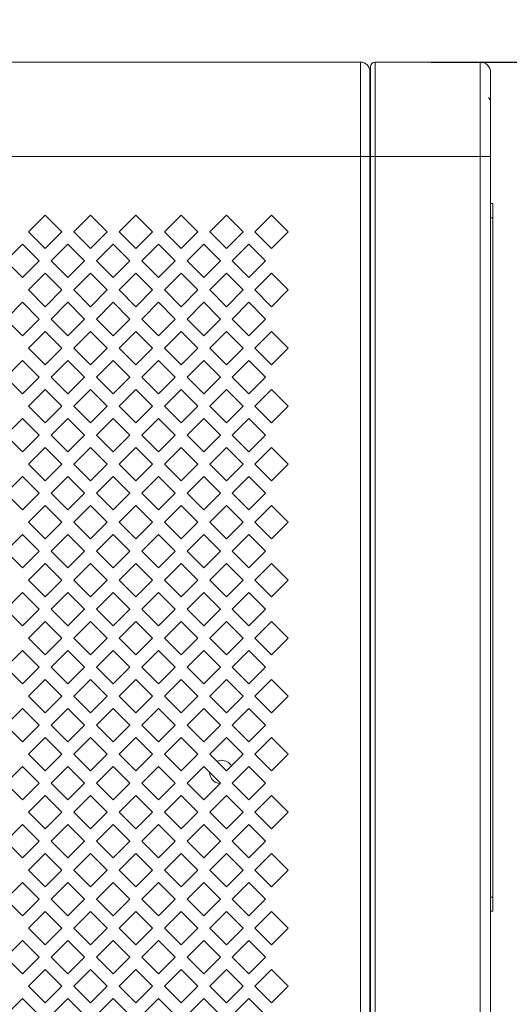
# Model space of a CAD drawing. Header units: millimetres. Extents: x 38 to 253, y 25 to 200.
# Tile 66 of 71: x 68 to 75, y 164 to 178. Entities that reach past the tile are written whole.
import ezdxf

# ---------------------------------------------------------------- set-up
doc = ezdxf.new("R2010")
doc.units = ezdxf.units.MM
doc.layers.add('DIMENSIONS', color=7, linetype='Continuous')
doc.styles.add('SLDTEXTSTYLE0', font='TXT', dxfattribs={"width": 0.75})
doc.dimstyles.new('SLDDIMSTYLE4', dxfattribs={"dimtxt": 3.175, "dimasz": 3.175, "dimexe": 0, "dimexo": 0.0625, "dimgap": 0.79375, "dimtad": 1, "dimdec": 1, "dimlfac": 15, "dimrnd": 1e-09, "dimzin": 12, "dimdsep": 46, "dimtxsty": 'SLDTEXTSTYLE0', "dimsah": 1, "dimcen": 0.09, "dimadec": 0, "dimazin": 3, "dimtfac": 1, "dimtdec": 1, "dimtofl": 0, "dimtmove": 0, "dimatfit": 3, "dimfxl": 1, "dimfrac": 2, "dimtolj": 1, "dimtzin": 12, "dimarcsym": 0})
doc.dimstyles.new('SLDDIMSTYLE5', dxfattribs={"dimtxt": 3.175, "dimasz": 3.175, "dimexe": 0, "dimexo": 0.0625, "dimgap": 0.79375, "dimtad": 1, "dimdec": 0, "dimlfac": 15, "dimrnd": 1e-09, "dimzin": 12, "dimdsep": 46, "dimtxsty": 'SLDTEXTSTYLE0', "dimsah": 1, "dimcen": 0.09, "dimadec": 0, "dimazin": 3, "dimtfac": 1, "dimtdec": 0, "dimtofl": 0, "dimtmove": 0, "dimatfit": 3, "dimfxl": 1, "dimfrac": 2, "dimtolj": 1, "dimtzin": 12, "dimarcsym": 0})

# ---------------------------------------------------------------- blocks, each defined once
blk = doc.blocks.new('_D_18')
at = {"layer": 'DIMENSIONS'}
for p, q in [((38.058, 178.429), (38.058, 182.964)), ((74.971, 178.429), (74.971, 182.964)), ((74.971, 181.964), (38.058, 181.964))]:
    blk.add_line(p, q, dxfattribs=at)
for points in [[(38.058, 181.964), (41.233, 181.475), (41.233, 182.452)], [(74.971, 181.964), (71.796, 182.452), (71.796, 181.475)]]:
    blk.add_solid(points, dxfattribs=at)
at = {"layer": 'DIMENSIONS', "insert": (52.995, 186.057), "char_height": 3.175, "attachment_point": 1, "style": 'SLDTEXTSTYLE0'}
blk.add_mtext('554', dxfattribs=at)
blk = doc.blocks.new('_D_19')
at = {"layer": 'DIMENSIONS'}
for p, q in [((74.131, 177.576), (84.317, 177.576)), ((83.317, 83.876), (83.317, 177.576)), ((74.131, 83.876), (84.317, 83.876))]:
    blk.add_line(p, q, dxfattribs=at)
for points in [[(83.317, 177.576), (82.828, 174.401), (83.805, 174.401)], [(83.317, 83.876), (83.805, 87.051), (82.828, 87.051)]]:
    blk.add_solid(points, dxfattribs=at)
at = {"layer": 'DIMENSIONS', "insert": (79.224, 124.276), "char_height": 3.175, "attachment_point": 1, "rotation": 90, "style": 'SLDTEXTSTYLE0'}
blk.add_mtext('1405.5', dxfattribs=at)

msp = doc.modelspace()

# ---------------------------------------------------------------- linework, layer by layer
at = {"color": 7, "linetype": 'Continuous', "lineweight": 15}
for p, q in [((73.13091, 177.57622), (39.89757, 177.57622)), ((73.13091, 176.24288), (73.13091, 177.57622)), ((74.82357, 177.57622), (73.33771, 177.57622)), ((73.33771, 177.57622), (73.33771, 176.24288)), ((74.82357, 177.57622), (74.82357, 176.24288)), ((73.27091, 177.50942), (73.27091, 176.24288)), ((73.26424, 177.27621), (73.27091, 177.27621)), ((73.26201, 176.90117), (73.27091, 176.91167)), ((73.27091, 176.70742), (73.26348, 176.71605)), ((73.13091, 176.24288), (39.89757, 176.24288)), ((73.26424, 176.24288), (73.13091, 176.24288)), ((73.13091, 85.20955), (73.13091, 176.24288)), ((73.26424, 176.27622), (73.27091, 176.27622)), ((73.26424, 85.20955), (73.26424, 176.24288)), ((73.27091, 176.24288), (73.27091, 85.20955)), ((73.33771, 85.20955), (73.33771, 176.24288)), ((73.33771, 176.24288), (74.82357, 176.24288)), ((74.82357, 176.24288), (74.82357, 85.20955)), ((74.97091, 176.24288), (74.82357, 176.24288)), ((74.97091, 176.27259), (74.97091, 176.24288)), ((74.97091, 85.20955), (74.97091, 176.24288)), ((75.00424, 175.57621), (74.97091, 175.57621)), ((75.00424, 175.37622), (75.00424, 175.57621)), ((68.43854, 175.17622), (68.67424, 175.41192)), ((68.67424, 175.41192), (68.90994, 175.17622)), ((69.07854, 175.17622), (69.31424, 175.41192)), ((69.31424, 175.41192), (69.54994, 175.17622)), ((69.71854, 175.17622), (69.95424, 175.41192)), ((69.95424, 175.41192), (70.18994, 175.17622)), ((70.35854, 175.17622), (70.59424, 175.41192)), ((70.59424, 175.41192), (70.82994, 175.17622)), ((70.99854, 175.17622), (71.23424, 175.41192)), ((71.23424, 175.41192), (71.46994, 175.17622)), ((71.63854, 175.17622), (71.87424, 175.41192)), ((71.87424, 175.41192), (72.10994, 175.17622)), ((74.97091, 175.37622), (75.00424, 175.37622)), ((75.00424, 165.77621), (75.00424, 175.37622)), ((75.00507, 175.21511), (75.00424, 175.21511)), ((68.67424, 174.94051), (68.43854, 175.17622)), ((68.90994, 175.17622), (68.67424, 174.94051)), ((69.31424, 174.94051), (69.07854, 175.17622)), ((69.54994, 175.17622), (69.31424, 174.94051)), ((69.95424, 174.94051), (69.71854, 175.17622)), ((70.18994, 175.17622), (69.95424, 174.94051)), ((70.59424, 174.94051), (70.35854, 175.17622)), ((70.82994, 175.17622), (70.59424, 174.94051)), ((71.23424, 174.94051), (70.99854, 175.17622)), ((71.46994, 175.17622), (71.23424, 174.94051)), ((71.87424, 174.94051), (71.63854, 175.17622)), ((72.10994, 175.17622), (71.87424, 174.94051)), ((75.00424, 175.06814), (75.00507, 175.06814)), ((68.11854, 174.76622), (68.35424, 175.00192)), ((68.35424, 175.00192), (68.58994, 174.76622)), ((68.75854, 174.76622), (68.99424, 175.00192)), ((68.99424, 175.00192), (69.22994, 174.76622)), ((69.39854, 174.76622), (69.63424, 175.00192)), ((69.63424, 175.00192), (69.86994, 174.76622)), ((70.03854, 174.76622), (70.27424, 175.00192)), ((70.27424, 175.00192), (70.50994, 174.76622)), ((70.67854, 174.76622), (70.91424, 175.00192)), ((70.91424, 175.00192), (71.14994, 174.76622)), ((71.31854, 174.76622), (71.55424, 175.00192)), ((71.55424, 175.00192), (71.78994, 174.76622)), ((68.35424, 174.53051), (68.11854, 174.76622)), ((68.58994, 174.76622), (68.35424, 174.53051)), ((68.99424, 174.53051), (68.75854, 174.76622)), ((69.22994, 174.76622), (68.99424, 174.53051)), ((69.63424, 174.53051), (69.39854, 174.76622)), ((69.86994, 174.76622), (69.63424, 174.53051)), ((70.27424, 174.53051), (70.03854, 174.76622)), ((70.50994, 174.76622), (70.27424, 174.53051)), ((70.91424, 174.53051), (70.67854, 174.76622)), ((71.14994, 174.76622), (70.91424, 174.53051)), ((71.55424, 174.53051), (71.31854, 174.76622)), ((71.78994, 174.76622), (71.55424, 174.53051)), ((68.43854, 174.35622), (68.67424, 174.59192)), ((68.67424, 174.59192), (68.90994, 174.35622)), ((69.07854, 174.35622), (69.31424, 174.59192)), ((69.31424, 174.59192), (69.54994, 174.35622)), ((69.71854, 174.35622), (69.95424, 174.59192)), ((69.95424, 174.59192), (70.18994, 174.35622)), ((70.35854, 174.35622), (70.59424, 174.59192)), ((70.59424, 174.59192), (70.82994, 174.35622)), ((70.99854, 174.35622), (71.23424, 174.59192)), ((71.23424, 174.59192), (71.46994, 174.35622)), ((71.63854, 174.35622), (71.87424, 174.59192)), ((71.87424, 174.59192), (72.10994, 174.35622)), ((68.67424, 174.12051), (68.43854, 174.35622)), ((68.90994, 174.35622), (68.67424, 174.12051)), ((69.31424, 174.12051), (69.07854, 174.35622)), ((69.54994, 174.35622), (69.31424, 174.12051)), ((69.95424, 174.12051), (69.71854, 174.35622)), ((70.18994, 174.35622), (69.95424, 174.12051)), ((70.59424, 174.12051), (70.35854, 174.35622)), ((70.82994, 174.35622), (70.59424, 174.12051)), ((71.23424, 174.12051), (70.99854, 174.35622)), ((71.46994, 174.35622), (71.23424, 174.12051)), ((71.87424, 174.12051), (71.63854, 174.35622)), ((72.10994, 174.35622), (71.87424, 174.12051)), ((68.11854, 173.94621), (68.35424, 174.18192)), ((68.35424, 174.18192), (68.58994, 173.94621)), ((68.75854, 173.94621), (68.99424, 174.18192)), ((68.99424, 174.18192), (69.22994, 173.94621)), ((69.39854, 173.94621), (69.63424, 174.18192)), ((69.63424, 174.18192), (69.86994, 173.94621)), ((70.03854, 173.94621), (70.27424, 174.18192)), ((70.27424, 174.18192), (70.50994, 173.94621)), ((70.67854, 173.94621), (70.91424, 174.18192)), ((70.91424, 174.18192), (71.14994, 173.94621)), ((71.31854, 173.94621), (71.55424, 174.18192)), ((71.55424, 174.18192), (71.78994, 173.94621)), ((68.35424, 173.71051), (68.11854, 173.94621)), ((68.58994, 173.94621), (68.35424, 173.71051)), ((68.99424, 173.71051), (68.75854, 173.94621)), ((69.22994, 173.94621), (68.99424, 173.71051)), ((69.63424, 173.71051), (69.39854, 173.94621)), ((69.86994, 173.94621), (69.63424, 173.71051)), ((70.27424, 173.71051), (70.03854, 173.94621)), ((70.50994, 173.94621), (70.27424, 173.71051)), ((70.91424, 173.71051), (70.67854, 173.94621)), ((71.14994, 173.94621), (70.91424, 173.71051)), ((71.55424, 173.71051), (71.31854, 173.94621)), ((71.78994, 173.94621), (71.55424, 173.71051)), ((68.43854, 173.53621), (68.67424, 173.77192)), ((68.67424, 173.77192), (68.90994, 173.53621)), ((69.07854, 173.53621), (69.31424, 173.77192)), ((69.31424, 173.77192), (69.54994, 173.53621)), ((69.71854, 173.53621), (69.95424, 173.77192)), ((69.95424, 173.77192), (70.18994, 173.53621)), ((70.35854, 173.53621), (70.59424, 173.77192)), ((70.59424, 173.77192), (70.82994, 173.53621)), ((70.99854, 173.53621), (71.23424, 173.77192)), ((71.23424, 173.77192), (71.46994, 173.53621)), ((71.63854, 173.53621), (71.87424, 173.77192)), ((71.87424, 173.77192), (72.10994, 173.53621)), ((68.67424, 173.30051), (68.43854, 173.53621)), ((68.90994, 173.53621), (68.67424, 173.30051)), ((69.31424, 173.30051), (69.07854, 173.53621)), ((69.54994, 173.53621), (69.31424, 173.30051)), ((69.95424, 173.30051), (69.71854, 173.53621)), ((70.18994, 173.53621), (69.95424, 173.30051)), ((70.59424, 173.30051), (70.35854, 173.53621)), ((70.82994, 173.53621), (70.59424, 173.30051)), ((71.23424, 173.30051), (70.99854, 173.53621)), ((71.46994, 173.53621), (71.23424, 173.30051)), ((71.87424, 173.30051), (71.63854, 173.53621)), ((72.10994, 173.53621), (71.87424, 173.30051)), ((68.11854, 173.12621), (68.35424, 173.36192)), ((68.35424, 173.36192), (68.58994, 173.12621)), ((68.75854, 173.12621), (68.99424, 173.36192)), ((68.99424, 173.36192), (69.22994, 173.12621)), ((69.39854, 173.12621), (69.63424, 173.36192)), ((69.63424, 173.36192), (69.86994, 173.12621)), ((70.03854, 173.12621), (70.27424, 173.36192)), ((70.27424, 173.36192), (70.50994, 173.12621)), ((70.67854, 173.12621), (70.91424, 173.36192)), ((70.91424, 173.36192), (71.14994, 173.12621)), ((71.31854, 173.12621), (71.55424, 173.36192)), ((71.55424, 173.36192), (71.78994, 173.12621)), ((68.35424, 172.89051), (68.11854, 173.12621)), ((68.58994, 173.12621), (68.35424, 172.89051)), ((68.99424, 172.89051), (68.75854, 173.12621)), ((69.22994, 173.12621), (68.99424, 172.89051)), ((69.63424, 172.89051), (69.39854, 173.12621)), ((69.86994, 173.12621), (69.63424, 172.89051)), ((70.27424, 172.89051), (70.03854, 173.12621)), ((70.50994, 173.12621), (70.27424, 172.89051)), ((70.91424, 172.89051), (70.67854, 173.12621)), ((71.14994, 173.12621), (70.91424, 172.89051)), ((71.55424, 172.89051), (71.31854, 173.12621)), ((71.78994, 173.12621), (71.55424, 172.89051)), ((68.43854, 172.71622), (68.67424, 172.95192)), ((68.67424, 172.95192), (68.90994, 172.71622)), ((69.07854, 172.71622), (69.31424, 172.95192)), ((69.31424, 172.95192), (69.54994, 172.71622)), ((69.71854, 172.71622), (69.95424, 172.95192)), ((69.95424, 172.95192), (70.18994, 172.71622)), ((70.35854, 172.71622), (70.59424, 172.95192)), ((70.59424, 172.95192), (70.82994, 172.71622)), ((70.99854, 172.71622), (71.23424, 172.95192)), ((71.23424, 172.95192), (71.46994, 172.71622)), ((71.63854, 172.71622), (71.87424, 172.95192)), ((71.87424, 172.95192), (72.10994, 172.71622)), ((68.67424, 172.48051), (68.43854, 172.71622)), ((68.90994, 172.71622), (68.67424, 172.48051)), ((69.31424, 172.48051), (69.07854, 172.71622)), ((69.54994, 172.71622), (69.31424, 172.48051)), ((69.95424, 172.48051), (69.71854, 172.71622)), ((70.18994, 172.71622), (69.95424, 172.48051)), ((70.59424, 172.48051), (70.35854, 172.71622)), ((70.82994, 172.71622), (70.59424, 172.48051)), ((71.23424, 172.48051), (70.99854, 172.71622)), ((71.46994, 172.71622), (71.23424, 172.48051)), ((71.87424, 172.48051), (71.63854, 172.71622)), ((72.10994, 172.71622), (71.87424, 172.48051)), ((68.11854, 172.30622), (68.35424, 172.54192)), ((68.35424, 172.54192), (68.58994, 172.30622)), ((68.75854, 172.30622), (68.99424, 172.54192)), ((68.99424, 172.54192), (69.22994, 172.30622)), ((69.39854, 172.30622), (69.63424, 172.54192)), ((69.63424, 172.54192), (69.86994, 172.30622)), ((70.03854, 172.30622), (70.27424, 172.54192)), ((70.27424, 172.54192), (70.50994, 172.30622)), ((70.67854, 172.30622), (70.91424, 172.54192)), ((70.91424, 172.54192), (71.14994, 172.30622)), ((71.31854, 172.30622), (71.55424, 172.54192)), ((71.55424, 172.54192), (71.78994, 172.30622)), ((68.35424, 172.07051), (68.11854, 172.30622)), ((68.58994, 172.30622), (68.35424, 172.07051)), ((68.99424, 172.07051), (68.75854, 172.30622)), ((69.22994, 172.30622), (68.99424, 172.07051)), ((69.63424, 172.07051), (69.39854, 172.30622)), ((69.86994, 172.30622), (69.63424, 172.07051)), ((70.27424, 172.07051), (70.03854, 172.30622)), ((70.50994, 172.30622), (70.27424, 172.07051)), ((70.91424, 172.07051), (70.67854, 172.30622)), ((71.14994, 172.30622), (70.91424, 172.07051)), ((71.55424, 172.07051), (71.31854, 172.30622)), ((71.78994, 172.30622), (71.55424, 172.07051)), ((68.43854, 171.89622), (68.67424, 172.13192)), ((68.67424, 172.13192), (68.90994, 171.89622)), ((69.07854, 171.89622), (69.31424, 172.13192)), ((69.31424, 172.13192), (69.54994, 171.89622)), ((69.71854, 171.89622), (69.95424, 172.13192)), ((69.95424, 172.13192), (70.18994, 171.89622)), ((70.35854, 171.89622), (70.59424, 172.13192)), ((70.59424, 172.13192), (70.82994, 171.89622)), ((70.99854, 171.89622), (71.23424, 172.13192)), ((71.23424, 172.13192), (71.46994, 171.89622)), ((71.63854, 171.89622), (71.87424, 172.13192)), ((71.87424, 172.13192), (72.10994, 171.89622)), ((68.67424, 171.66051), (68.43854, 171.89622)), ((68.90994, 171.89622), (68.67424, 171.66051)), ((69.31424, 171.66051), (69.07854, 171.89622)), ((69.54994, 171.89622), (69.31424, 171.66051)), ((69.95424, 171.66051), (69.71854, 171.89622)), ((70.18994, 171.89622), (69.95424, 171.66051)), ((70.59424, 171.66051), (70.35854, 171.89622)), ((70.82994, 171.89622), (70.59424, 171.66051)), ((71.23424, 171.66051), (70.99854, 171.89622)), ((71.46994, 171.89622), (71.23424, 171.66051)), ((71.87424, 171.66051), (71.63854, 171.89622)), ((72.10994, 171.89622), (71.87424, 171.66051)), ((68.11854, 171.48622), (68.35424, 171.72192)), ((68.35424, 171.72192), (68.58994, 171.48622)), ((68.75854, 171.48622), (68.99424, 171.72192)), ((68.99424, 171.72192), (69.22994, 171.48622)), ((69.39854, 171.48622), (69.63424, 171.72192)), ((69.63424, 171.72192), (69.86994, 171.48622)), ((70.03854, 171.48622), (70.27424, 171.72192)), ((70.27424, 171.72192), (70.50994, 171.48622)), ((70.67854, 171.48622), (70.91424, 171.72192)), ((70.91424, 171.72192), (71.14994, 171.48622)), ((71.31854, 171.48622), (71.55424, 171.72192)), ((71.55424, 171.72192), (71.78994, 171.48622)), ((68.35424, 171.25052), (68.11854, 171.48622)), ((68.58994, 171.48622), (68.35424, 171.25052)), ((68.99424, 171.25052), (68.75854, 171.48622)), ((69.22994, 171.48622), (68.99424, 171.25052)), ((69.63424, 171.25052), (69.39854, 171.48622)), ((69.86994, 171.48622), (69.63424, 171.25052)), ((70.27424, 171.25052), (70.03854, 171.48622)), ((70.50994, 171.48622), (70.27424, 171.25052)), ((70.91424, 171.25052), (70.67854, 171.48622)), ((71.14994, 171.48622), (70.91424, 171.25052)), ((71.55424, 171.25052), (71.31854, 171.48622)), ((71.78994, 171.48622), (71.55424, 171.25052)), ((68.43854, 171.07622), (68.67424, 171.31192)), ((68.67424, 171.31192), (68.90994, 171.07622)), ((69.07854, 171.07622), (69.31424, 171.31192)), ((69.31424, 171.31192), (69.54994, 171.07622)), ((69.71854, 171.07622), (69.95424, 171.31192)), ((69.95424, 171.31192), (70.18994, 171.07622)), ((70.35854, 171.07622), (70.59424, 171.31192)), ((70.59424, 171.31192), (70.82994, 171.07622)), ((70.99854, 171.07622), (71.23424, 171.31192)), ((71.23424, 171.31192), (71.46994, 171.07622)), ((71.63854, 171.07622), (71.87424, 171.31192)), ((71.87424, 171.31192), (72.10994, 171.07622)), ((68.67424, 170.84051), (68.43854, 171.07622)), ((68.90994, 171.07622), (68.67424, 170.84051)), ((69.31424, 170.84051), (69.07854, 171.07622)), ((69.54994, 171.07622), (69.31424, 170.84051)), ((69.95424, 170.84051), (69.71854, 171.07622)), ((70.18994, 171.07622), (69.95424, 170.84051)), ((70.59424, 170.84051), (70.35854, 171.07622)), ((70.82994, 171.07622), (70.59424, 170.84051)), ((71.23424, 170.84051), (70.99854, 171.07622)), ((71.46994, 171.07622), (71.23424, 170.84051)), ((71.87424, 170.84051), (71.63854, 171.07622)), ((72.10994, 171.07622), (71.87424, 170.84051)), ((68.11854, 170.66621), (68.35424, 170.90192)), ((68.35424, 170.90192), (68.58994, 170.66621)), ((68.75854, 170.66621), (68.99424, 170.90192)), ((68.99424, 170.90192), (69.22994, 170.66621)), ((69.39854, 170.66621), (69.63424, 170.90192)), ((69.63424, 170.90192), (69.86994, 170.66621)), ((70.03854, 170.66621), (70.27424, 170.90192)), ((70.27424, 170.90192), (70.50994, 170.66621)), ((70.67854, 170.66621), (70.91424, 170.90192)), ((70.91424, 170.90192), (71.14994, 170.66621)), ((71.31854, 170.66621), (71.55424, 170.90192)), ((71.55424, 170.90192), (71.78994, 170.66621)), ((68.35424, 170.43051), (68.11854, 170.66621)), ((68.58994, 170.66621), (68.35424, 170.43051)), ((68.99424, 170.43051), (68.75854, 170.66621)), ((69.22994, 170.66621), (68.99424, 170.43051)), ((69.63424, 170.43051), (69.39854, 170.66621)), ((69.86994, 170.66621), (69.63424, 170.43051)), ((70.27424, 170.43051), (70.03854, 170.66621)), ((70.50994, 170.66621), (70.27424, 170.43051)), ((70.91424, 170.43051), (70.67854, 170.66621)), ((71.14994, 170.66621), (70.91424, 170.43051)), ((71.55424, 170.43051), (71.31854, 170.66621)), ((71.78994, 170.66621), (71.55424, 170.43051)), ((68.43854, 170.25621), (68.67424, 170.49192)), ((68.67424, 170.49192), (68.90994, 170.25621)), ((69.07854, 170.25621), (69.31424, 170.49192)), ((69.31424, 170.49192), (69.54994, 170.25621)), ((69.71854, 170.25621), (69.95424, 170.49192)), ((69.95424, 170.49192), (70.18994, 170.25621)), ((70.35854, 170.25621), (70.59424, 170.49192)), ((70.59424, 170.49192), (70.82994, 170.25621)), ((70.99854, 170.25621), (71.23424, 170.49192)), ((71.23424, 170.49192), (71.46994, 170.25621)), ((71.63854, 170.25621), (71.87424, 170.49192)), ((71.87424, 170.49192), (72.10994, 170.25621)), ((68.67424, 170.02051), (68.43854, 170.25621)), ((68.90994, 170.25621), (68.67424, 170.02051)), ((69.31424, 170.02051), (69.07854, 170.25621)), ((69.54994, 170.25621), (69.31424, 170.02051)), ((69.95424, 170.02051), (69.71854, 170.25621)), ((70.18994, 170.25621), (69.95424, 170.02051)), ((70.59424, 170.02051), (70.35854, 170.25621)), ((70.82994, 170.25621), (70.59424, 170.02051)), ((71.23424, 170.02051), (70.99854, 170.25621)), ((71.46994, 170.25621), (71.23424, 170.02051)), ((71.87424, 170.02051), (71.63854, 170.25621)), ((72.10994, 170.25621), (71.87424, 170.02051)), ((68.11854, 169.84621), (68.35424, 170.08192)), ((68.35424, 170.08192), (68.58994, 169.84621)), ((68.75854, 169.84621), (68.99424, 170.08192)), ((68.99424, 170.08192), (69.22994, 169.84621)), ((69.39854, 169.84621), (69.63424, 170.08192)), ((69.63424, 170.08192), (69.86994, 169.84621)), ((70.03854, 169.84621), (70.27424, 170.08192)), ((70.27424, 170.08192), (70.50994, 169.84621)), ((70.67854, 169.84621), (70.91424, 170.08192)), ((70.91424, 170.08192), (71.14994, 169.84621)), ((71.31854, 169.84621), (71.55424, 170.08192)), ((71.55424, 170.08192), (71.78994, 169.84621)), ((68.35424, 169.61051), (68.11854, 169.84621)), ((68.58994, 169.84621), (68.35424, 169.61051)), ((68.99424, 169.61051), (68.75854, 169.84621)), ((69.22994, 169.84621), (68.99424, 169.61051)), ((69.63424, 169.61051), (69.39854, 169.84621)), ((69.86994, 169.84621), (69.63424, 169.61051)), ((70.27424, 169.61051), (70.03854, 169.84621)), ((70.50994, 169.84621), (70.27424, 169.61051)), ((70.91424, 169.61051), (70.67854, 169.84621)), ((71.14994, 169.84621), (70.91424, 169.61051)), ((71.55424, 169.61051), (71.31854, 169.84621)), ((71.78994, 169.84621), (71.55424, 169.61051)), ((68.43854, 169.43622), (68.67424, 169.67192)), ((68.67424, 169.67192), (68.90994, 169.43622)), ((69.07854, 169.43622), (69.31424, 169.67192)), ((69.31424, 169.67192), (69.54994, 169.43622)), ((69.71854, 169.43622), (69.95424, 169.67192)), ((69.95424, 169.67192), (70.18994, 169.43622)), ((70.35854, 169.43622), (70.59424, 169.67192)), ((70.59424, 169.67192), (70.82994, 169.43622)), ((70.99854, 169.43622), (71.23424, 169.67192)), ((71.23424, 169.67192), (71.46994, 169.43622)), ((71.63854, 169.43622), (71.87424, 169.67192)), ((71.87424, 169.67192), (72.10994, 169.43622)), ((68.67424, 169.20051), (68.43854, 169.43622)), ((68.90994, 169.43622), (68.67424, 169.20051)), ((69.31424, 169.20051), (69.07854, 169.43622)), ((69.54994, 169.43622), (69.31424, 169.20051)), ((69.95424, 169.20051), (69.71854, 169.43622)), ((70.18994, 169.43622), (69.95424, 169.20051)), ((70.59424, 169.20051), (70.35854, 169.43622)), ((70.82994, 169.43622), (70.59424, 169.20051)), ((71.23424, 169.20051), (70.99854, 169.43622)), ((71.46994, 169.43622), (71.23424, 169.20051)), ((71.87424, 169.20051), (71.63854, 169.43622)), ((72.10994, 169.43622), (71.87424, 169.20051)), ((68.11854, 169.02622), (68.35424, 169.26192)), ((68.35424, 169.26192), (68.58994, 169.02622)), ((68.75854, 169.02622), (68.99424, 169.26192)), ((68.99424, 169.26192), (69.22994, 169.02622)), ((69.39854, 169.02622), (69.63424, 169.26192)), ((69.63424, 169.26192), (69.86994, 169.02622)), ((70.03854, 169.02622), (70.27424, 169.26192)), ((70.27424, 169.26192), (70.50994, 169.02622)), ((70.67854, 169.02622), (70.91424, 169.26192)), ((70.91424, 169.26192), (71.14994, 169.02622)), ((71.31854, 169.02622), (71.55424, 169.26192)), ((71.55424, 169.26192), (71.78994, 169.02622)), ((68.35424, 168.79051), (68.11854, 169.02622)), ((68.58994, 169.02622), (68.35424, 168.79051)), ((68.99424, 168.79051), (68.75854, 169.02622)), ((69.22994, 169.02622), (68.99424, 168.79051)), ((69.63424, 168.79051), (69.39854, 169.02622)), ((69.86994, 169.02622), (69.63424, 168.79051)), ((70.27424, 168.79051), (70.03854, 169.02622)), ((70.50994, 169.02622), (70.27424, 168.79051)), ((70.91424, 168.79051), (70.67854, 169.02622)), ((71.14994, 169.02622), (70.91424, 168.79051)), ((71.55424, 168.79051), (71.31854, 169.02622)), ((71.78994, 169.02622), (71.55424, 168.79051)), ((68.43854, 168.61622), (68.67424, 168.85192)), ((68.67424, 168.85192), (68.90994, 168.61622)), ((69.07854, 168.61622), (69.31424, 168.85192)), ((69.31424, 168.85192), (69.54994, 168.61622)), ((69.71854, 168.61622), (69.95424, 168.85192)), ((69.95424, 168.85192), (70.18994, 168.61622)), ((70.35854, 168.61622), (70.59424, 168.85192)), ((70.59424, 168.85192), (70.82994, 168.61622)), ((70.99854, 168.61622), (71.23424, 168.85192)), ((71.23424, 168.85192), (71.46994, 168.61622)), ((71.63854, 168.61622), (71.87424, 168.85192)), ((71.87424, 168.85192), (72.10994, 168.61622)), ((68.67424, 168.38051), (68.43854, 168.61622)), ((68.90994, 168.61622), (68.67424, 168.38051)), ((69.31424, 168.38051), (69.07854, 168.61622)), ((69.54994, 168.61622), (69.31424, 168.38051)), ((69.95424, 168.38051), (69.71854, 168.61622)), ((70.18994, 168.61622), (69.95424, 168.38051)), ((70.59424, 168.38051), (70.35854, 168.61622)), ((70.82994, 168.61622), (70.59424, 168.38051)), ((71.23424, 168.38051), (70.99854, 168.61622)), ((71.46994, 168.61622), (71.23424, 168.38051)), ((71.87424, 168.38051), (71.63854, 168.61622)), ((72.10994, 168.61622), (71.87424, 168.38051)), ((68.11854, 168.20622), (68.35424, 168.44192)), ((68.35424, 168.44192), (68.58994, 168.20622)), ((68.75854, 168.20622), (68.99424, 168.44192)), ((68.99424, 168.44192), (69.22994, 168.20622)), ((69.39854, 168.20622), (69.63424, 168.44192)), ((69.63424, 168.44192), (69.86994, 168.20622)), ((70.03854, 168.20622), (70.27424, 168.44192)), ((70.27424, 168.44192), (70.50994, 168.20622)), ((70.67854, 168.20622), (70.91424, 168.44192)), ((70.91424, 168.44192), (71.14994, 168.20622)), ((71.31854, 168.20622), (71.55424, 168.44192)), ((71.55424, 168.44192), (71.78994, 168.20622)), ((68.35424, 167.97052), (68.11854, 168.20622)), ((68.58994, 168.20622), (68.35424, 167.97052)), ((68.99424, 167.97052), (68.75854, 168.20622)), ((69.22994, 168.20622), (68.99424, 167.97052)), ((69.63424, 167.97052), (69.39854, 168.20622)), ((69.86994, 168.20622), (69.63424, 167.97052)), ((70.27424, 167.97052), (70.03854, 168.20622)), ((70.50994, 168.20622), (70.27424, 167.97052)), ((70.91424, 167.97052), (70.67854, 168.20622)), ((71.14994, 168.20622), (70.91424, 167.97052)), ((71.55424, 167.97052), (71.31854, 168.20622)), ((71.78994, 168.20622), (71.55424, 167.97052)), ((68.43854, 167.79622), (68.67424, 168.03192)), ((68.67424, 168.03192), (68.90994, 167.79622)), ((69.07854, 167.79622), (69.31424, 168.03192)), ((69.31424, 168.03192), (69.54994, 167.79622)), ((69.71854, 167.79622), (69.95424, 168.03192)), ((69.95424, 168.03192), (70.18994, 167.79622)), ((70.35854, 167.79622), (70.59424, 168.03192)), ((70.59424, 168.03192), (70.82994, 167.79622)), ((70.99854, 167.79622), (71.23424, 168.03192)), ((71.23424, 168.03192), (71.46994, 167.79622)), ((71.63854, 167.79622), (71.87424, 168.03192)), ((71.87424, 168.03192), (72.10994, 167.79622)), ((68.67424, 167.56051), (68.43854, 167.79622)), ((68.90994, 167.79622), (68.67424, 167.56051)), ((69.31424, 167.56051), (69.07854, 167.79622)), ((69.54994, 167.79622), (69.31424, 167.56051)), ((69.95424, 167.56051), (69.71854, 167.79622)), ((70.18994, 167.79622), (69.95424, 167.56051)), ((70.59424, 167.56051), (70.35854, 167.79622)), ((70.82994, 167.79622), (70.59424, 167.56051)), ((71.23424, 167.56051), (70.99854, 167.79622)), ((71.46994, 167.79622), (71.23424, 167.56051)), ((71.87424, 167.56051), (71.63854, 167.79622)), ((72.10994, 167.79622), (71.87424, 167.56051)), ((68.11854, 167.38621), (68.35424, 167.62192)), ((68.35424, 167.62192), (68.58994, 167.38621)), ((68.75854, 167.38621), (68.99424, 167.62192)), ((68.99424, 167.62192), (69.22994, 167.38621)), ((69.39854, 167.38621), (69.63424, 167.62192)), ((69.63424, 167.62192), (69.86994, 167.38621)), ((70.03854, 167.38621), (70.27424, 167.62192)), ((70.27424, 167.62192), (70.50994, 167.38621)), ((70.67854, 167.38621), (70.91424, 167.62192)), ((70.91424, 167.62192), (71.14994, 167.38621)), ((71.31854, 167.38621), (71.55424, 167.62192)), ((71.55424, 167.62192), (71.78994, 167.38621)), ((68.35424, 167.15051), (68.11854, 167.38621)), ((68.58994, 167.38621), (68.35424, 167.15051)), ((68.99424, 167.15051), (68.75854, 167.38621)), ((69.22994, 167.38621), (68.99424, 167.15051)), ((69.63424, 167.15051), (69.39854, 167.38621)), ((69.86994, 167.38621), (69.63424, 167.15051)), ((70.27424, 167.15051), (70.03854, 167.38621)), ((70.50994, 167.38621), (70.27424, 167.15051)), ((70.91424, 167.15051), (70.67854, 167.38621)), ((71.14994, 167.38621), (70.91424, 167.15051)), ((71.55424, 167.15051), (71.31854, 167.38621)), ((71.78994, 167.38621), (71.55424, 167.15051)), ((68.43854, 166.97621), (68.67424, 167.21192)), ((68.67424, 167.21192), (68.90994, 166.97621)), ((69.07854, 166.97621), (69.31424, 167.21192)), ((69.31424, 167.21192), (69.54994, 166.97621)), ((69.71854, 166.97621), (69.95424, 167.21192)), ((69.95424, 167.21192), (70.18994, 166.97621)), ((70.35854, 166.97621), (70.59424, 167.21192)), ((70.59424, 167.21192), (70.82994, 166.97621)), ((70.99854, 166.97621), (71.23424, 167.21192)), ((71.23424, 167.21192), (71.46994, 166.97621)), ((71.63854, 166.97621), (71.87424, 167.21192)), ((71.87424, 167.21192), (72.10994, 166.97621)), ((68.67424, 166.74051), (68.43854, 166.97621)), ((68.90994, 166.97621), (68.67424, 166.74051)), ((69.31424, 166.74051), (69.07854, 166.97621)), ((69.54994, 166.97621), (69.31424, 166.74051)), ((69.95424, 166.74051), (69.71854, 166.97621)), ((70.18994, 166.97621), (69.95424, 166.74051)), ((70.59424, 166.74051), (70.35854, 166.97621)), ((70.82994, 166.97621), (70.59424, 166.74051)), ((71.23424, 166.74051), (70.99854, 166.97621)), ((71.46994, 166.97621), (71.23424, 166.74051)), ((71.87424, 166.74051), (71.63854, 166.97621)), ((72.10994, 166.97621), (71.87424, 166.74051)), ((68.11854, 166.56621), (68.35424, 166.80192)), ((68.35424, 166.80192), (68.58994, 166.56621)), ((68.75854, 166.56621), (68.99424, 166.80192)), ((68.99424, 166.80192), (69.22994, 166.56621)), ((69.39854, 166.56621), (69.63424, 166.80192)), ((69.63424, 166.80192), (69.86994, 166.56621)), ((70.03854, 166.56621), (70.27424, 166.80192)), ((70.27424, 166.80192), (70.50994, 166.56621)), ((70.67854, 166.56621), (70.91424, 166.80192)), ((70.91424, 166.80192), (71.14994, 166.56621)), ((71.31854, 166.56621), (71.55424, 166.80192)), ((71.55424, 166.80192), (71.78994, 166.56621)), ((68.35424, 166.33051), (68.11854, 166.56621)), ((68.58994, 166.56621), (68.35424, 166.33051)), ((68.99424, 166.33051), (68.75854, 166.56621)), ((69.22994, 166.56621), (68.99424, 166.33051)), ((69.63424, 166.33051), (69.39854, 166.56621)), ((69.86994, 166.56621), (69.63424, 166.33051)), ((70.27424, 166.33051), (70.03854, 166.56621)), ((70.50994, 166.56621), (70.27424, 166.33051)), ((70.91424, 166.33051), (70.67854, 166.56621)), ((71.14994, 166.56621), (70.91424, 166.33051)), ((71.55424, 166.33051), (71.31854, 166.56621)), ((71.78994, 166.56621), (71.55424, 166.33051)), ((68.43854, 166.15622), (68.67424, 166.39192)), ((68.67424, 166.39192), (68.90994, 166.15622)), ((69.07854, 166.15622), (69.31424, 166.39192)), ((69.31424, 166.39192), (69.54994, 166.15622)), ((69.71854, 166.15622), (69.95424, 166.39192)), ((69.95424, 166.39192), (70.18994, 166.15622)), ((70.35854, 166.15622), (70.59424, 166.39192)), ((70.59424, 166.39192), (70.82994, 166.15622)), ((70.99854, 166.15622), (71.23424, 166.39192)), ((71.23424, 166.39192), (71.46994, 166.15622)), ((71.63854, 166.15622), (71.87424, 166.39192)), ((71.87424, 166.39192), (72.10994, 166.15622)), ((68.67424, 165.92051), (68.43854, 166.15622)), ((68.90994, 166.15622), (68.67424, 165.92051)), ((69.31424, 165.92051), (69.07854, 166.15622)), ((69.54994, 166.15622), (69.31424, 165.92051)), ((69.95424, 165.92051), (69.71854, 166.15622)), ((70.18994, 166.15622), (69.95424, 165.92051)), ((70.59424, 165.92051), (70.35854, 166.15622)), ((70.82994, 166.15622), (70.59424, 165.92051)), ((71.23424, 165.92051), (70.99854, 166.15622)), ((71.46994, 166.15622), (71.23424, 165.92051)), ((71.87424, 165.92051), (71.63854, 166.15622)), ((72.10994, 166.15622), (71.87424, 165.92051)), ((68.11854, 165.74622), (68.35424, 165.98192)), ((68.35424, 165.98192), (68.58994, 165.74622)), ((68.75854, 165.74622), (68.99424, 165.98192)), ((68.99424, 165.98192), (69.22994, 165.74622)), ((69.39854, 165.74622), (69.63424, 165.98192)), ((69.63424, 165.98192), (69.86994, 165.74622)), ((70.03854, 165.74622), (70.27424, 165.98192)), ((70.27424, 165.98192), (70.50994, 165.74622)), ((70.67854, 165.74622), (70.91424, 165.98192)), ((70.91424, 165.98192), (71.14994, 165.74622)), ((71.31854, 165.74622), (71.55424, 165.98192)), ((71.55424, 165.98192), (71.78994, 165.74622)), ((68.35424, 165.51051), (68.11854, 165.74622)), ((68.58994, 165.74622), (68.35424, 165.51051)), ((68.99424, 165.51051), (68.75854, 165.74622)), ((69.22994, 165.74622), (68.99424, 165.51051)), ((69.63424, 165.51051), (69.39854, 165.74622)), ((69.86994, 165.74622), (69.63424, 165.51051)), ((70.27424, 165.51051), (70.03854, 165.74622)), ((70.50994, 165.74622), (70.27424, 165.51051)), ((70.91424, 165.51051), (70.67854, 165.74622)), ((71.14994, 165.74622), (70.91424, 165.51051)), ((71.55424, 165.51051), (71.31854, 165.74622)), ((71.78994, 165.74622), (71.55424, 165.51051)), ((74.97091, 165.77621), (75.00424, 165.77621)), ((75.00424, 165.57622), (75.00424, 165.77621)), ((68.43854, 165.33622), (68.67424, 165.57192)), ((68.67424, 165.57192), (68.90994, 165.33622)), ((69.07854, 165.33622), (69.31424, 165.57192)), ((69.31424, 165.57192), (69.54994, 165.33622)), ((69.71854, 165.33622), (69.95424, 165.57192)), ((69.95424, 165.57192), (70.18994, 165.33622)), ((70.35854, 165.33622), (70.59424, 165.57192)), ((70.59424, 165.57192), (70.82994, 165.33622)), ((70.99854, 165.33622), (71.23424, 165.57192)), ((71.23424, 165.57192), (71.46994, 165.33622)), ((71.63854, 165.33622), (71.87424, 165.57192)), ((71.87424, 165.57192), (72.10994, 165.33622)), ((74.97091, 165.57622), (75.00424, 165.57622)), ((68.67424, 165.10051), (68.43854, 165.33622)), ((68.90994, 165.33622), (68.67424, 165.10051)), ((69.31424, 165.10051), (69.07854, 165.33622)), ((69.54994, 165.33622), (69.31424, 165.10051)), ((69.95424, 165.10051), (69.71854, 165.33622)), ((70.18994, 165.33622), (69.95424, 165.10051)), ((70.59424, 165.10051), (70.35854, 165.33622)), ((70.82994, 165.33622), (70.59424, 165.10051)), ((71.23424, 165.10051), (70.99854, 165.33622)), ((71.46994, 165.33622), (71.23424, 165.10051)), ((71.87424, 165.10051), (71.63854, 165.33622)), ((72.10994, 165.33622), (71.87424, 165.10051)), ((68.11854, 164.92622), (68.35424, 165.16192)), ((68.35424, 165.16192), (68.58994, 164.92622)), ((68.75854, 164.92622), (68.99424, 165.16192)), ((68.99424, 165.16192), (69.22994, 164.92622)), ((69.39854, 164.92622), (69.63424, 165.16192)), ((69.63424, 165.16192), (69.86994, 164.92622)), ((70.03854, 164.92622), (70.27424, 165.16192)), ((70.27424, 165.16192), (70.50994, 164.92622)), ((70.67854, 164.92622), (70.91424, 165.16192)), ((70.91424, 165.16192), (71.14994, 164.92622)), ((71.31854, 164.92622), (71.55424, 165.16192)), ((71.55424, 165.16192), (71.78994, 164.92622)), ((68.35424, 164.69051), (68.11854, 164.92622)), ((68.58994, 164.92622), (68.35424, 164.69051)), ((68.99424, 164.69051), (68.75854, 164.92622)), ((69.22994, 164.92622), (68.99424, 164.69051)), ((69.63424, 164.69051), (69.39854, 164.92622)), ((69.86994, 164.92622), (69.63424, 164.69051)), ((70.27424, 164.69051), (70.03854, 164.92622)), ((70.50994, 164.92622), (70.27424, 164.69051)), ((70.91424, 164.69051), (70.67854, 164.92622)), ((71.14994, 164.92622), (70.91424, 164.69051)), ((71.55424, 164.69051), (71.31854, 164.92622)), ((71.78994, 164.92622), (71.55424, 164.69051)), ((68.43854, 164.51622), (68.67424, 164.75192)), ((68.67424, 164.75192), (68.90994, 164.51622)), ((69.07854, 164.51622), (69.31424, 164.75192)), ((69.31424, 164.75192), (69.54994, 164.51622)), ((69.71854, 164.51622), (69.95424, 164.75192)), ((69.95424, 164.75192), (70.18994, 164.51622)), ((70.35854, 164.51622), (70.59424, 164.75192)), ((70.59424, 164.75192), (70.82994, 164.51622)), ((70.99854, 164.51622), (71.23424, 164.75192)), ((71.23424, 164.75192), (71.46994, 164.51622)), ((71.63854, 164.51622), (71.87424, 164.75192)), ((71.87424, 164.75192), (72.10994, 164.51622)), ((68.67424, 164.28051), (68.43854, 164.51622)), ((68.90994, 164.51622), (68.67424, 164.28051)), ((69.31424, 164.28051), (69.07854, 164.51622)), ((69.54994, 164.51622), (69.31424, 164.28051)), ((69.95424, 164.28051), (69.71854, 164.51622)), ((70.18994, 164.51622), (69.95424, 164.28051)), ((70.59424, 164.28051), (70.35854, 164.51622)), ((70.82994, 164.51622), (70.59424, 164.28051)), ((71.23424, 164.28051), (70.99854, 164.51622)), ((71.46994, 164.51622), (71.23424, 164.28051)), ((71.87424, 164.28051), (71.63854, 164.51622)), ((72.10994, 164.51622), (71.87424, 164.28051)), ((68.11854, 164.10621), (68.35424, 164.34192)), ((68.35424, 164.34192), (68.58994, 164.10621)), ((68.75854, 164.10621), (68.99424, 164.34192)), ((68.99424, 164.34192), (69.22994, 164.10621)), ((69.39854, 164.10621), (69.63424, 164.34192)), ((69.63424, 164.34192), (69.86994, 164.10621)), ((70.03854, 164.10621), (70.27424, 164.34192)), ((70.27424, 164.34192), (70.50994, 164.10621)), ((70.67854, 164.10621), (70.91424, 164.34192)), ((70.91424, 164.34192), (71.14994, 164.10621)), ((71.31854, 164.10621), (71.55424, 164.34192)), ((71.55424, 164.34192), (71.78994, 164.10621))]:
    msp.add_line(p, q, dxfattribs=at)
at = {"color": 8, "linetype": 'Continuous', "lineweight": 15}
for p, q in [((73.26424, 177.09955), (73.27091, 177.09955)), ((73.26424, 176.24288), (73.27091, 176.24288)), ((73.33771, 176.24288), (73.27091, 176.24288))]:
    msp.add_line(p, q, dxfattribs=at)
at = {"color": 7, "linetype": 'Continuous', "lineweight": 15, "flags": 128}
msp.add_lwpolyline([(71.09885, 167.6959), (71.10113, 167.69686), (71.16491, 167.70955)], dxfattribs=at)
at = {"color": 7, "linetype": 'Continuous', "lineweight": 15}
for centre, radius, start, end in [((73.13091, 177.44288), 0.13333, 0, 90), ((73.33771, 177.50942), 0.0668, 90, 180), ((74.82357, 177.42888), 0.14733, 0, 90), ((73.33091, 177.40955), 0.06667, 180, 205.841933), ((74.86424, 177.00079), 0.10667, 0, 45), ((71.16491, 167.54288), 0.16667, 32.3289, 90), ((71.16491, 167.54288), 0.16667, 181.733111, 261.9553)]:
    msp.add_arc(centre, radius, start, end, dxfattribs=at)
for points, knots in [([(73.26424, 176.24288), (73.26424, 176.31607), (73.26424, 176.46683), (73.26424, 176.69049), (73.26424, 176.90555), (73.26424, 177.09745), (73.26424, 177.22775), (73.26424, 177.31027), (73.26424, 177.37564), (73.26424, 177.43103), (73.26424, 177.43901), (73.26424, 177.44288)], [0, 0, 0, 0, 0.11649665, 0.23997161, 0.36857986, 0.49991664, 0.63125424, 0.69563279, 0.7600282, 0.88350345, 1, 1, 1, 1]), ([(74.97091, 176.24288), (74.97091, 176.31522), (74.97091, 176.46422), (74.97091, 176.68526), (74.97091, 176.89782), (74.97091, 177.08748), (74.97091, 177.21627), (74.97091, 177.29781), (74.97091, 177.36243), (74.97091, 177.41716), (74.97091, 177.42505), (74.97091, 177.42888)], [0, 0, 0, 0, 0.11649693, 0.2399715, 0.36857983, 0.49991738, 0.63125561, 0.69563194, 0.7600285, 0.88350307, 1, 1, 1, 1])]:
    msp.add_open_spline(points, degree=3, knots=knots, dxfattribs=at)

# ---------------------------------------------------------------- dimensions: what is measured, and where the dimension line sits
at = {"layer": 'DIMENSIONS'}
dim = msp.add_linear_dim(base=(38.05757, 181.96388), p1=(74.97091, 177.42888), p2=(38.05757, 177.42888), dimstyle='SLDDIMSTYLE5', dxfattribs=at)
dim.commit()
dim.dimension.update_dxf_attribs({"geometry": '_D_18', "text_midpoint": (56.51424, 181.96388)})
dim = msp.add_linear_dim(base=(83.31677, 177.57622), p1=(73.13091, 83.87622), p2=(73.13091, 177.57622), angle=90, dimstyle='SLDDIMSTYLE4', dxfattribs=at)
dim.commit()
dim.dimension.update_dxf_attribs({"geometry": '_D_19', "text_midpoint": (83.31677, 130.72622)})

doc.saveas('drawing.dxf')
